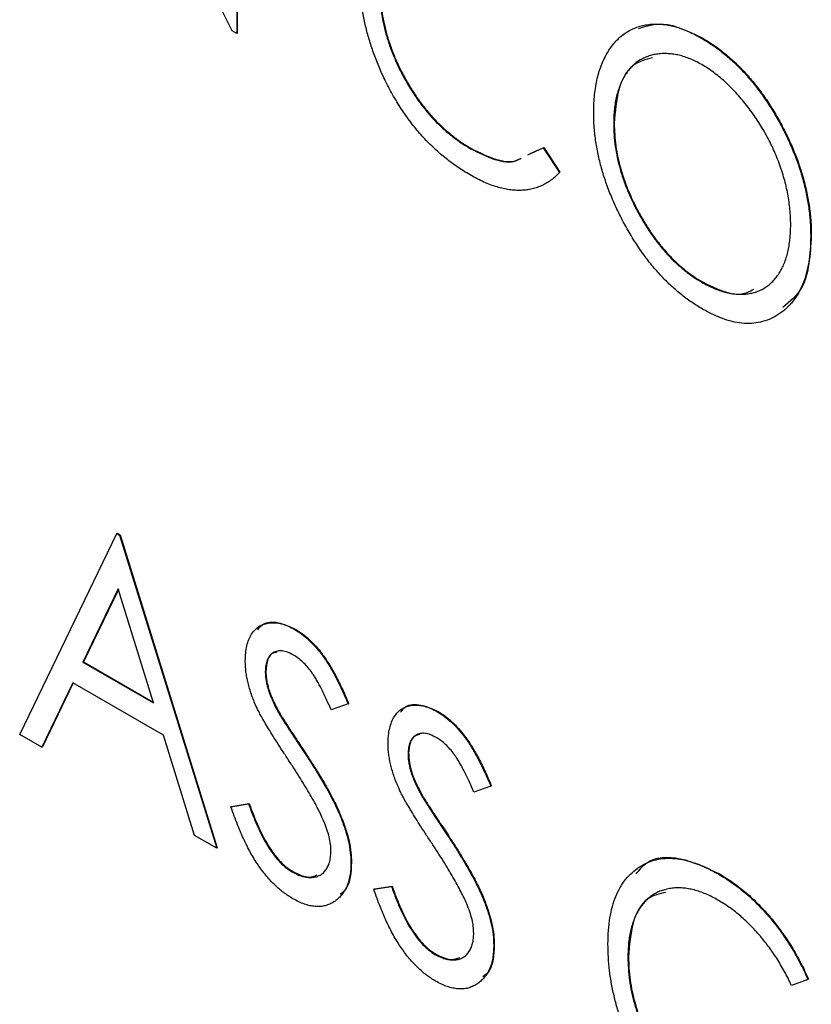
# Model space of a CAD drawing. Header units: millimetres. Extents: x 0 to 420, y 0 to 297.
# Tile 67 of 106: x 321.18 to 323.5, y 212.29 to 215.19. Entities that reach past the tile are written whole.
import ezdxf

# ---------------------------------------------------------------- set-up
doc = ezdxf.new("R2010")
doc.units = ezdxf.units.MM

msp = doc.modelspace()

# ---------------------------------------------------------------- linework, layer by layer
at = {"color": 7, "linetype": 'Continuous', "lineweight": 25}
for p, q in [((321.8011, 215.1566), (321.3947, 215.9704)), ((321.8162, 215.906), (321.8162, 215.1499)), ((321.8144, 215.905), (321.8144, 215.1488)), ((321.8144, 215.1488), (321.8011, 215.1566)), ((321.8144, 215.1488), (321.8162, 215.1499)), ((323.1789, 215.1367), (323.1807, 215.1377)), ((322.9226, 214.8842), (322.9243, 214.8852)), ((322.502, 214.8101), (322.5038, 214.8111)), ((322.6705, 214.792), (322.7151, 214.8131)), ((322.6723, 214.7931), (322.699, 214.8057)), ((322.7151, 214.8131), (322.7168, 214.8141)), ((322.7151, 214.8131), (322.7631, 214.7404)), ((322.7168, 214.8141), (322.7648, 214.7414)), ((322.7631, 214.7404), (322.7648, 214.7414)), ((323.5018, 214.5531), (323.5036, 214.5541)), ((323.1815, 214.4178), (323.1833, 214.4188)), ((321.1764, 213.088), (321.4618, 213.6793)), ((321.4618, 213.6793), (321.4636, 213.6804)), ((321.4618, 213.6793), (321.4702, 213.6745)), ((321.4636, 213.6804), (321.472, 213.6755)), ((321.4702, 213.6745), (321.472, 213.6755)), ((321.4702, 213.6745), (321.7557, 212.7536)), ((321.472, 213.6755), (321.7574, 212.7546)), ((321.466, 213.5159), (321.3622, 213.3006)), ((321.4665, 213.5143), (321.3639, 213.3017)), ((321.5699, 213.1807), (321.466, 213.5159)), ((321.9848, 213.3968), (321.9866, 213.3978)), ((321.3622, 213.3006), (321.3639, 213.3017)), ((321.3622, 213.3006), (321.5699, 213.1807)), ((321.3639, 213.3017), (321.5692, 213.1832)), ((321.8984, 213.2734), (321.9001, 213.2744)), ((321.3328, 213.24), (321.2413, 213.0505)), ((321.3338, 213.2395), (321.2431, 213.0515)), ((321.5993, 213.0862), (321.3328, 213.24)), ((322.1418, 213.1782), (322.0921, 213.1604)), ((322.1418, 213.1782), (322.1436, 213.1792)), ((322.4046, 213.1545), (322.4063, 213.1555)), ((321.9364, 213.1538), (321.9382, 213.1548)), ((321.2413, 213.0505), (321.1764, 213.088)), ((321.6907, 212.791), (321.5993, 213.0862)), ((321.2413, 213.0505), (321.2431, 213.0515)), ((322.0141, 213.0337), (322.0158, 213.0347)), ((322.3181, 213.0311), (322.3199, 213.0321)), ((322.5616, 212.9359), (322.5119, 212.9181)), ((322.5616, 212.9359), (322.5634, 212.9369)), ((322.3562, 212.9115), (322.3579, 212.9125)), ((321.7976, 212.8752), (321.8495, 212.8836)), ((321.7976, 212.8752), (321.7994, 212.8762)), ((321.7994, 212.8762), (321.8512, 212.8846)), ((321.8495, 212.8836), (321.8512, 212.8846)), ((321.7557, 212.7536), (321.6907, 212.791)), ((322.4338, 212.7913), (322.4356, 212.7924)), ((321.7557, 212.7536), (321.7574, 212.7546)), ((322.1502, 212.711), (322.152, 212.7121)), ((321.9773, 212.6838), (321.9791, 212.6848)), ((323.2303, 212.6778), (323.2321, 212.6788)), ((322.2174, 212.6329), (322.2692, 212.6413)), ((322.2174, 212.6329), (322.2192, 212.6339)), ((322.2192, 212.6339), (322.271, 212.6423)), ((322.2692, 212.6413), (322.271, 212.6423)), ((322.57, 212.4687), (322.5717, 212.4697)), ((322.3971, 212.4414), (322.3989, 212.4425)), ((322.9645, 212.433), (322.9663, 212.434)), ((323.4934, 212.3678), (323.4454, 212.35)), ((323.4934, 212.3678), (323.4952, 212.3688))]:
    msp.add_line(p, q, dxfattribs=at)
for points, knots in [([(322.2519, 215.0092), (322.2457, 215.0221), (322.2335, 215.0479), (322.2181, 215.0872), (322.2049, 215.1265), (322.1941, 215.1658), (322.1857, 215.2052), (322.1797, 215.2446), (322.1761, 215.2842), (322.1756, 215.3099), (322.1754, 215.3229)], [0, 0, 0, 0, 0.122254, 0.24342, 0.364291, 0.486273, 0.609794, 0.736233, 0.865843, 1, 1, 1, 1]), ([(322.2342, 215.2838), (322.2344, 215.2725), (322.2348, 215.2504), (322.2385, 215.2161), (322.2443, 215.1821), (322.2528, 215.1479), (322.2634, 215.1138), (322.2767, 215.0797), (322.292, 215.0456), (322.3098, 215.012), (322.3294, 214.9795), (322.3503, 214.9486), (322.3726, 214.9201), (322.396, 214.8936), (322.4208, 214.8693), (322.4468, 214.8472), (322.474, 214.8269), (322.4926, 214.8157), (322.502, 214.8101)], [0, 0, 0, 0, 0.067402, 0.132225, 0.195291, 0.256964, 0.318228, 0.379385, 0.441024, 0.503862, 0.566597, 0.627855, 0.688166, 0.748276, 0.808707, 0.870424, 0.93412, 1, 1, 1, 1]), ([(322.2359, 215.2849), (322.2362, 215.2736), (322.2366, 215.2514), (322.2403, 215.2172), (322.246, 215.1831), (322.2546, 215.1489), (322.2651, 215.1148), (322.2784, 215.0807), (322.2938, 215.0466), (322.3116, 215.0131), (322.3311, 214.9805), (322.352, 214.9496), (322.3744, 214.9211), (322.3978, 214.8946), (322.4225, 214.8703), (322.4485, 214.8483), (322.4757, 214.8279), (322.4943, 214.8168), (322.5038, 214.8111)], [0, 0, 0, 0, 0.067402, 0.132225, 0.195291, 0.256964, 0.318228, 0.379385, 0.441024, 0.503862, 0.566597, 0.627855, 0.688166, 0.748276, 0.808707, 0.870424, 0.93412, 1, 1, 1, 1]), ([(322.8638, 214.9178), (322.8639, 214.9267), (322.8642, 214.9444), (322.8662, 214.9698), (322.8694, 214.9941), (322.8742, 215.0169), (322.8801, 215.0386), (322.8873, 215.059), (322.896, 215.078), (322.9058, 215.0958), (322.9167, 215.1122), (322.9289, 215.1265), (322.9417, 215.1394), (322.9557, 215.1502), (322.9707, 215.159), (322.9865, 215.1664), (323.0032, 215.1719), (323.021, 215.1753), (323.0392, 215.1773), (323.0582, 215.1768), (323.0774, 215.175), (323.097, 215.1711), (323.1169, 215.1653), (323.1373, 215.1576), (323.1579, 215.1484), (323.1719, 215.1406), (323.1789, 215.1367)], [0, 0, 0, 0, 0.044811, 0.089011, 0.13275, 0.176233, 0.219272, 0.262324, 0.305647, 0.348979, 0.392242, 0.43461, 0.476184, 0.517236, 0.558165, 0.598792, 0.639668, 0.680638, 0.721467, 0.761759, 0.801482, 0.840953, 0.880381, 0.919726, 0.959716, 1, 1, 1, 1]), ([(322.9966, 215.1643), (323.0198, 215.1715), (323.0736, 215.1884), (323.1418, 215.1561), (323.1807, 215.1377)], [0, 0, 0, 0, 0.430612, 1, 1, 1, 1]), ([(323.1789, 215.1367), (323.1901, 215.1299), (323.2123, 215.1164), (323.2448, 215.0923), (323.2758, 215.0652), (323.3055, 215.0356), (323.3336, 215.003), (323.3605, 214.9678), (323.3858, 214.9295), (323.4095, 214.8891), (323.4311, 214.8474), (323.45, 214.8051), (323.4661, 214.763), (323.4791, 214.7207), (323.4894, 214.6786), (323.4966, 214.6364), (323.501, 214.5943), (323.5016, 214.567), (323.5018, 214.5531)], [0, 0, 0, 0, 0.064112, 0.12603, 0.186709, 0.24615, 0.305771, 0.366051, 0.427384, 0.490821, 0.554635, 0.61692, 0.678954, 0.740666, 0.803314, 0.866858, 0.932414, 1, 1, 1, 1]), ([(323.1807, 215.1377), (323.1919, 215.1309), (323.214, 215.1174), (323.2465, 215.0933), (323.2775, 215.0662), (323.3072, 215.0367), (323.3354, 215.004), (323.3623, 214.9688), (323.3876, 214.9306), (323.4113, 214.8901), (323.4329, 214.8484), (323.4518, 214.8061), (323.4679, 214.764), (323.4809, 214.7218), (323.4912, 214.6796), (323.4984, 214.6374), (323.5028, 214.5953), (323.5033, 214.568), (323.5036, 214.5541)], [0, 0, 0, 0, 0.064112, 0.12603, 0.186709, 0.24615, 0.305771, 0.366051, 0.427384, 0.490821, 0.554635, 0.61692, 0.678954, 0.740666, 0.803314, 0.866858, 0.932414, 1, 1, 1, 1]), ([(323.1815, 215.0576), (323.1759, 215.0608), (323.1646, 215.0671), (323.1479, 215.0745), (323.1314, 215.0808), (323.115, 215.0855), (323.099, 215.0884), (323.0831, 215.0902), (323.0675, 215.0904), (323.0522, 215.0891), (323.0374, 215.0865), (323.0234, 215.0823), (323.0101, 215.0768), (322.9977, 215.0698), (322.9862, 215.0615), (322.9755, 215.0517), (322.9657, 215.0403), (322.9566, 215.0278), (322.9486, 215.0139), (322.9417, 214.9988), (322.9358, 214.9825), (322.9309, 214.9651), (322.9273, 214.9465), (322.9244, 214.927), (322.9229, 214.9061), (322.9227, 214.8915), (322.9226, 214.8842)], [0, 0, 0, 0, 0.039956, 0.079513, 0.119111, 0.158682, 0.198528, 0.238944, 0.279928, 0.321669, 0.363487, 0.405034, 0.446304, 0.487242, 0.528249, 0.569305, 0.611035, 0.653354, 0.695583, 0.737902, 0.780492, 0.823231, 0.866218, 0.910046, 0.954473, 1, 1, 1, 1]), ([(323.0364, 215.0778), (323.0161, 215.0724), (322.9706, 215.0604), (322.9322, 214.9876), (322.927, 214.9193), (322.9243, 214.8852)], [0, 0, 0, 0, 0.2858808, 0.6427984, 1, 1, 1, 1]), ([(323.4431, 214.5872), (323.443, 214.5946), (323.4428, 214.6092), (323.4412, 214.6316), (323.4383, 214.6542), (323.4348, 214.6768), (323.4298, 214.6995), (323.4241, 214.7221), (323.4171, 214.745), (323.4091, 214.7678), (323.4002, 214.7906), (323.3904, 214.813), (323.3796, 214.8349), (323.368, 214.8565), (323.3555, 214.8777), (323.3423, 214.8984), (323.3281, 214.9188), (323.313, 214.9385), (323.2975, 214.9576), (323.2816, 214.9756), (323.2655, 214.9923), (323.2493, 215.0081), (323.2326, 215.0223), (323.2158, 215.0353), (323.1987, 215.0474), (323.1873, 215.0542), (323.1815, 215.0576)], [0, 0, 0, 0, 0.044923, 0.089057, 0.132287, 0.174986, 0.217144, 0.258769, 0.300532, 0.342498, 0.384141, 0.425372, 0.466388, 0.507179, 0.548135, 0.589217, 0.630842, 0.673193, 0.715487, 0.757043, 0.79776, 0.838207, 0.878693, 0.918916, 0.959101, 1, 1, 1, 1]), ([(322.5007, 214.7333), (322.4942, 214.7371), (322.4814, 214.7446), (322.4625, 214.7573), (322.444, 214.7705), (322.4261, 214.7845), (322.4086, 214.7991), (322.3918, 214.8146), (322.3754, 214.8307), (322.3596, 214.8475), (322.3443, 214.8653), (322.3294, 214.8836), (322.3152, 214.9028), (322.3014, 214.9226), (322.2882, 214.9431), (322.2755, 214.9644), (322.2633, 214.9865), (322.2557, 215.0015), (322.2519, 215.0092)], [0, 0, 0, 0, 0.068335, 0.135464, 0.200567, 0.264774, 0.327263, 0.389343, 0.450083, 0.510699, 0.570569, 0.630747, 0.691051, 0.751063, 0.812002, 0.873718, 0.936106, 1, 1, 1, 1]), ([(323.1839, 214.3389), (323.1728, 214.3456), (323.1511, 214.3588), (323.1193, 214.3829), (323.0887, 214.4094), (323.0594, 214.4389), (323.0314, 214.4713), (323.0049, 214.5067), (322.9797, 214.5449), (322.956, 214.5853), (322.9345, 214.6271), (322.9155, 214.6692), (322.8996, 214.7112), (322.8865, 214.7531), (322.8762, 214.7948), (322.8691, 214.8362), (322.8646, 214.8776), (322.8641, 214.9042), (322.8638, 214.9178)], [0, 0, 0, 0, 0.063524, 0.12488, 0.185155, 0.244833, 0.304627, 0.365038, 0.42717, 0.49127, 0.555588, 0.618668, 0.681008, 0.742903, 0.805249, 0.868474, 0.933217, 1, 1, 1, 1]), ([(322.9226, 214.8842), (322.9228, 214.8731), (322.9232, 214.8514), (322.9269, 214.8178), (322.9327, 214.7842), (322.9412, 214.7505), (322.9518, 214.7166), (322.965, 214.6827), (322.9805, 214.6487), (322.9982, 214.6152), (323.0174, 214.5827), (323.038, 214.552), (323.0595, 214.5238), (323.082, 214.4978), (323.1055, 214.474), (323.13, 214.4529), (323.1554, 214.4335), (323.1727, 214.4231), (323.1815, 214.4178)], [0, 0, 0, 0, 0.06753, 0.132738, 0.196163, 0.25879, 0.321017, 0.383435, 0.446363, 0.511011, 0.575079, 0.637133, 0.697793, 0.757163, 0.816573, 0.8765, 0.937463, 1, 1, 1, 1]), ([(322.9243, 214.8852), (322.9246, 214.8741), (322.925, 214.8524), (322.9286, 214.8188), (322.9345, 214.7853), (322.943, 214.7515), (322.9536, 214.7176), (322.9668, 214.6837), (322.9822, 214.6498), (323, 214.6162), (323.0192, 214.5837), (323.0397, 214.5531), (323.0613, 214.5248), (323.0838, 214.4988), (323.1072, 214.475), (323.1318, 214.4539), (323.1572, 214.4345), (323.1745, 214.4241), (323.1833, 214.4188)], [0, 0, 0, 0, 0.06753, 0.132738, 0.196163, 0.25879, 0.321017, 0.383435, 0.446363, 0.511011, 0.575079, 0.637133, 0.697793, 0.757163, 0.816573, 0.8765, 0.937463, 1, 1, 1, 1]), ([(322.502, 214.8101), (322.5507, 214.7865), (322.6072, 214.7591), (322.6457, 214.7799), (322.651, 214.7828)], [0, 0, 0, 0, 0.861101, 1, 1, 1, 1]), ([(322.5038, 214.8111), (322.5525, 214.7873), (322.6082, 214.7601), (322.6462, 214.7804), (322.6509, 214.783)], [0, 0, 0, 0, 0.874728, 1, 1, 1, 1]), ([(322.7631, 214.7404), (322.7593, 214.7364), (322.7517, 214.7285), (322.7394, 214.7183), (322.7264, 214.7095), (322.7127, 214.7022), (322.6983, 214.6963), (322.6832, 214.692), (322.6674, 214.6891), (322.6509, 214.6877), (322.6339, 214.6879), (322.6163, 214.6896), (322.5982, 214.693), (322.5797, 214.6977), (322.5606, 214.7042), (322.5411, 214.7123), (322.5211, 214.7218), (322.5075, 214.7294), (322.5007, 214.7333)], [0, 0, 0, 0, 0.0635762, 0.1266905, 0.1886339, 0.2499415, 0.3114256, 0.3724454, 0.4334947, 0.4951606, 0.5567327, 0.6178899, 0.6798377, 0.7420022, 0.8049218, 0.8684411, 0.9336894, 1, 1, 1, 1]), ([(323.1815, 214.4178), (323.1874, 214.4145), (323.1992, 214.4079), (323.2166, 214.3999), (323.2337, 214.3933), (323.2505, 214.3883), (323.2669, 214.3849), (323.2831, 214.3826), (323.2988, 214.3822), (323.3141, 214.3832), (323.3288, 214.3857), (323.3428, 214.3896), (323.3559, 214.3951), (323.3683, 214.4019), (323.3798, 214.4102), (323.3904, 214.42), (323.4003, 214.4311), (323.4091, 214.4439), (323.4171, 214.4579), (323.4241, 214.4729), (323.4298, 214.4893), (323.4348, 214.5065), (323.4383, 214.5251), (323.4412, 214.5446), (323.4428, 214.5654), (323.443, 214.5799), (323.4431, 214.5872)], [0, 0, 0, 0, 0.041661, 0.082882, 0.123552, 0.164177, 0.204273, 0.24489, 0.285869, 0.327154, 0.368651, 0.40943, 0.450115, 0.490687, 0.531109, 0.572015, 0.613338, 0.655348, 0.697698, 0.739863, 0.781905, 0.824489, 0.86732, 0.910682, 0.954948, 1, 1, 1, 1]), ([(323.5018, 214.5531), (323.5016, 214.5397), (323.501, 214.5132), (323.4966, 214.4764), (323.4894, 214.4428), (323.4792, 214.4124), (323.4663, 214.3852), (323.4501, 214.3616), (323.4313, 214.3409), (323.4098, 214.3239), (323.3863, 214.3105), (323.3611, 214.3015), (323.3348, 214.2964), (323.307, 214.2962), (323.2781, 214.3), (323.2478, 214.3087), (323.2163, 214.3212), (323.1948, 214.3329), (323.1839, 214.3389)], [0, 0, 0, 0, 0.067668, 0.133292, 0.19714, 0.260013, 0.322488, 0.385059, 0.448295, 0.51269, 0.576673, 0.638498, 0.698729, 0.757967, 0.817157, 0.876594, 0.937343, 1, 1, 1, 1]), ([(323.5036, 214.5541), (323.5002, 214.4985), (323.4944, 214.4048), (323.4415, 214.3613), (323.4201, 214.3436)], [0, 0, 0, 0, 0.594343, 1, 1, 1, 1]), ([(323.1833, 214.4188), (323.2245, 214.3987), (323.282, 214.3705), (323.3226, 214.3913), (323.3342, 214.3972)], [0, 0, 0, 0, 0.716108, 1, 1, 1, 1]), ([(321.8396, 213.3042), (321.8398, 213.312), (321.8403, 213.3276), (321.8439, 213.3486), (321.8497, 213.3673), (321.8578, 213.3834), (321.8682, 213.3964), (321.8804, 213.4067), (321.8948, 213.4131), (321.9107, 213.4167), (321.9281, 213.4168), (321.9463, 213.4139), (321.9654, 213.4071), (321.9783, 213.4003), (321.9848, 213.3968)], [0, 0, 0, 0, 0.0882908, 0.1744188, 0.2584228, 0.3423174, 0.4252869, 0.5069347, 0.5879222, 0.670559, 0.7531449, 0.8348442, 0.9166861, 1, 1, 1, 1]), ([(321.8761, 213.3956), (321.8809, 213.4016), (321.8948, 213.4193), (321.9354, 213.4208), (321.9695, 213.4055), (321.9866, 213.3978)], [0, 0, 0, 0, 0.206178, 0.603207, 1, 1, 1, 1]), ([(321.9848, 213.3968), (321.9918, 213.3925), (322.0056, 213.3839), (322.026, 213.3667), (322.0455, 213.3467), (322.0613, 213.3276), (322.0735, 213.3105), (322.083, 213.2961), (322.0924, 213.2801), (322.1022, 213.2627), (322.1119, 213.2437), (322.122, 213.2232), (322.1319, 213.2012), (322.1384, 213.186), (322.1418, 213.1782)], [0, 0, 0, 0, 0.103822, 0.205919, 0.309231, 0.415653, 0.47222, 0.532858, 0.597819, 0.667857, 0.743177, 0.823448, 0.908942, 1, 1, 1, 1]), ([(321.9866, 213.3978), (321.9936, 213.3935), (322.0074, 213.3849), (322.0278, 213.3678), (322.0473, 213.3477), (322.063, 213.3287), (322.0753, 213.3116), (322.0848, 213.2972), (322.0942, 213.2811), (322.1039, 213.2637), (322.1137, 213.2447), (322.1237, 213.2242), (322.1336, 213.2022), (322.1402, 213.187), (322.1436, 213.1792)], [0, 0, 0, 0, 0.103822, 0.205919, 0.309231, 0.415653, 0.47222, 0.532858, 0.597819, 0.667857, 0.743177, 0.823448, 0.908942, 1, 1, 1, 1]), ([(321.9814, 213.3212), (321.9756, 213.3243), (321.9642, 213.3304), (321.9481, 213.3341), (321.9336, 213.3337), (321.9213, 213.3287), (321.9111, 213.32), (321.9036, 213.3078), (321.8992, 213.2922), (321.8986, 213.2798), (321.8984, 213.2734)], [0, 0, 0, 0, 0.133507, 0.258557, 0.380724, 0.504971, 0.628085, 0.748901, 0.871477, 1, 1, 1, 1]), ([(321.9327, 213.33), (321.9277, 213.329), (321.9147, 213.3265), (321.9026, 213.3062), (321.901, 213.285), (321.9001, 213.2744)], [0, 0, 0, 0, 0.236614, 0.618137, 1, 1, 1, 1]), ([(321.8719, 213.1704), (321.8693, 213.1764), (321.8642, 213.1881), (321.8576, 213.2056), (321.852, 213.2228), (321.8477, 213.2397), (321.844, 213.2563), (321.8414, 213.2727), (321.84, 213.2887), (321.8397, 213.299), (321.8396, 213.3042)], [0, 0, 0, 0, 0.130877, 0.257719, 0.382316, 0.506626, 0.628302, 0.751527, 0.87547, 1, 1, 1, 1]), ([(322.0921, 213.1604), (322.0893, 213.1667), (322.084, 213.179), (322.076, 213.1965), (322.0683, 213.2127), (322.0608, 213.2273), (322.0537, 213.2405), (322.0469, 213.2524), (322.0404, 213.2628), (322.0322, 213.2746), (322.0219, 213.2875), (322.0089, 213.3011), (321.9953, 213.3125), (321.9861, 213.3183), (321.9814, 213.3212)], [0, 0, 0, 0, 0.102557, 0.196911, 0.284395, 0.364416, 0.437215, 0.503536, 0.563602, 0.61645, 0.714669, 0.808954, 0.904132, 1, 1, 1, 1]), ([(321.8984, 213.2734), (321.8985, 213.2693), (321.8987, 213.2611), (321.9004, 213.2482), (321.9028, 213.2348), (321.9064, 213.2209), (321.9115, 213.206), (321.9183, 213.1898), (321.9266, 213.1722), (321.933, 213.1601), (321.9364, 213.1538)], [0, 0, 0, 0, 0.110385, 0.220503, 0.331137, 0.443585, 0.563154, 0.695062, 0.839762, 1, 1, 1, 1]), ([(321.9001, 213.2744), (321.9002, 213.2703), (321.9004, 213.2621), (321.9021, 213.2492), (321.9046, 213.2359), (321.9082, 213.2219), (321.9133, 213.207), (321.9201, 213.1908), (321.9284, 213.1732), (321.9348, 213.1611), (321.9382, 213.1548)], [0, 0, 0, 0, 0.110385, 0.220503, 0.331137, 0.443585, 0.563154, 0.695062, 0.839762, 1, 1, 1, 1]), ([(321.9666, 213.0129), (321.9605, 213.0221), (321.9489, 213.0397), (321.9326, 213.0651), (321.9181, 213.0882), (321.9054, 213.109), (321.8944, 213.1276), (321.8851, 213.1438), (321.8777, 213.1578), (321.8737, 213.1665), (321.8719, 213.1704)], [0, 0, 0, 0, 0.179535, 0.344506, 0.492131, 0.62464, 0.742099, 0.843179, 0.92954, 1, 1, 1, 1]), ([(322.2594, 213.0619), (322.2596, 213.0697), (322.26, 213.0853), (322.2637, 213.1062), (322.2695, 213.125), (322.2776, 213.1411), (322.288, 213.1541), (322.3001, 213.1644), (322.3146, 213.1708), (322.3305, 213.1744), (322.3478, 213.1744), (322.366, 213.1716), (322.3851, 213.1648), (322.398, 213.1579), (322.4046, 213.1545)], [0, 0, 0, 0, 0.088291, 0.174419, 0.258423, 0.342317, 0.425287, 0.506935, 0.587922, 0.670559, 0.753145, 0.834844, 0.916686, 1, 1, 1, 1]), ([(322.2959, 213.1533), (322.3006, 213.1593), (322.3146, 213.177), (322.3552, 213.1785), (322.3893, 213.1632), (322.4063, 213.1555)], [0, 0, 0, 0, 0.206178, 0.603207, 1, 1, 1, 1]), ([(322.4063, 213.1555), (322.4133, 213.1512), (322.4272, 213.1426), (322.4475, 213.1255), (322.4671, 213.1054), (322.4828, 213.0863), (322.495, 213.0692), (322.5045, 213.0548), (322.5139, 213.0388), (322.5237, 213.0214), (322.5335, 213.0024), (322.5435, 212.9819), (322.5534, 212.9599), (322.56, 212.9447), (322.5634, 212.9369)], [0, 0, 0, 0, 0.103822, 0.205919, 0.309231, 0.415653, 0.47222, 0.532858, 0.597819, 0.667857, 0.743177, 0.823448, 0.908942, 1, 1, 1, 1]), ([(321.9364, 213.1538), (321.9377, 213.1516), (321.9407, 213.1463), (321.9462, 213.1375), (321.9534, 213.1261), (321.9622, 213.1123), (321.9727, 213.096), (321.9851, 213.0775), (321.999, 213.0564), (322.0089, 213.0415), (322.0141, 213.0337)], [0, 0, 0, 0, 0.053039, 0.126288, 0.218872, 0.334457, 0.469409, 0.625738, 0.802267, 1, 1, 1, 1]), ([(321.9382, 213.1548), (321.9394, 213.1526), (321.9424, 213.1473), (321.948, 213.1385), (321.9552, 213.1271), (321.964, 213.1133), (321.9745, 213.097), (321.9869, 213.0785), (322.0008, 213.0574), (322.0106, 213.0425), (322.0158, 213.0347)], [0, 0, 0, 0, 0.053039, 0.126288, 0.218872, 0.334457, 0.469409, 0.625738, 0.802267, 1, 1, 1, 1]), ([(322.4046, 213.1545), (322.4116, 213.1502), (322.4254, 213.1416), (322.4457, 213.1244), (322.4653, 213.1044), (322.481, 213.0853), (322.4933, 213.0682), (322.5028, 213.0538), (322.5122, 213.0378), (322.5219, 213.0204), (322.5317, 213.0013), (322.5417, 212.9809), (322.5516, 212.9589), (322.5582, 212.9437), (322.5616, 212.9359)], [0, 0, 0, 0, 0.103822, 0.205919, 0.309231, 0.415653, 0.47222, 0.532858, 0.597819, 0.667857, 0.743177, 0.823448, 0.908942, 1, 1, 1, 1]), ([(322.4012, 213.0789), (322.3953, 213.082), (322.384, 213.0881), (322.3679, 213.0917), (322.3534, 213.0914), (322.341, 213.0864), (322.3309, 213.0776), (322.3234, 213.0655), (322.3189, 213.0498), (322.3184, 213.0375), (322.3181, 213.0311)], [0, 0, 0, 0, 0.133507, 0.258557, 0.380724, 0.504971, 0.628085, 0.748901, 0.871477, 1, 1, 1, 1]), ([(322.3524, 213.0877), (322.3474, 213.0867), (322.3345, 213.0841), (322.3224, 213.0639), (322.3207, 213.0427), (322.3199, 213.0321)], [0, 0, 0, 0, 0.236614, 0.618137, 1, 1, 1, 1]), ([(322.5119, 212.9181), (322.5091, 212.9244), (322.5038, 212.9366), (322.4957, 212.9542), (322.488, 212.9703), (322.4805, 212.985), (322.4735, 212.9982), (322.4666, 213.01), (322.4601, 213.0205), (322.4519, 213.0323), (322.4416, 213.0452), (322.4287, 213.0588), (322.4151, 213.0701), (322.4058, 213.076), (322.4012, 213.0789)], [0, 0, 0, 0, 0.102557, 0.196911, 0.284395, 0.364416, 0.437215, 0.503536, 0.563602, 0.61645, 0.714669, 0.808954, 0.904132, 1, 1, 1, 1]), ([(322.2916, 212.9281), (322.289, 212.9341), (322.2839, 212.9458), (322.2774, 212.9633), (322.2718, 212.9805), (322.2674, 212.9974), (322.2638, 213.014), (322.2611, 213.0304), (322.2597, 213.0464), (322.2595, 213.0567), (322.2594, 213.0619)], [0, 0, 0, 0, 0.130877, 0.257719, 0.382316, 0.506626, 0.628302, 0.751527, 0.87547, 1, 1, 1, 1]), ([(322.0707, 212.8322), (322.0682, 212.838), (322.0628, 212.8502), (322.0534, 212.8691), (322.0425, 212.8895), (322.0303, 212.9113), (322.0164, 212.9346), (322.0012, 212.9594), (321.9845, 212.9858), (321.9727, 213.0037), (321.9666, 213.0129)], [0, 0, 0, 0, 0.092213, 0.193119, 0.303009, 0.423363, 0.552489, 0.69176, 0.840671, 1, 1, 1, 1]), ([(322.0141, 213.0337), (322.0204, 213.0241), (322.0325, 213.0055), (322.0498, 212.978), (322.0655, 212.952), (322.0797, 212.9274), (322.0924, 212.9042), (322.1034, 212.8823), (322.113, 212.8618), (322.1235, 212.8366), (322.1341, 212.8068), (322.1435, 212.7727), (322.1491, 212.7406), (322.1499, 212.7208), (322.1502, 212.711)], [0, 0, 0, 0, 0.093761, 0.1816144, 0.2643424, 0.3416765, 0.4133796, 0.4799749, 0.5419677, 0.599292, 0.7059105, 0.8070154, 0.904485, 1, 1, 1, 1]), ([(322.0158, 213.0347), (322.0221, 213.0251), (322.0343, 213.0065), (322.0515, 212.9791), (322.0673, 212.9531), (322.0814, 212.9284), (322.0941, 212.9052), (322.1052, 212.8833), (322.1148, 212.8628), (322.1253, 212.8376), (322.1359, 212.8078), (322.1453, 212.7738), (322.1509, 212.7416), (322.1516, 212.7218), (322.152, 212.7121)], [0, 0, 0, 0, 0.093761, 0.1816144, 0.2643424, 0.3416765, 0.4133796, 0.4799749, 0.5419677, 0.599292, 0.7059105, 0.8070154, 0.904485, 1, 1, 1, 1]), ([(322.3181, 213.0311), (322.3182, 213.027), (322.3184, 213.0188), (322.3201, 213.0058), (322.3226, 212.9925), (322.3261, 212.9786), (322.3312, 212.9636), (322.338, 212.9475), (322.3464, 212.9299), (322.3528, 212.9178), (322.3562, 212.9115)], [0, 0, 0, 0, 0.110385, 0.220503, 0.331137, 0.443585, 0.563154, 0.695062, 0.839762, 1, 1, 1, 1]), ([(322.3199, 213.0321), (322.32, 213.028), (322.3202, 213.0198), (322.3219, 213.0069), (322.3243, 212.9936), (322.3279, 212.9796), (322.333, 212.9647), (322.3398, 212.9485), (322.3481, 212.9309), (322.3546, 212.9188), (322.3579, 212.9125)], [0, 0, 0, 0, 0.110385, 0.220503, 0.331137, 0.443585, 0.563154, 0.695062, 0.839762, 1, 1, 1, 1]), ([(322.3863, 212.7706), (322.3803, 212.7798), (322.3687, 212.7974), (322.3524, 212.8227), (322.3379, 212.8459), (322.3251, 212.8667), (322.3141, 212.8853), (322.3048, 212.9015), (322.2975, 212.9155), (322.2934, 212.9242), (322.2916, 212.9281)], [0, 0, 0, 0, 0.179535, 0.344506, 0.492131, 0.62464, 0.742099, 0.843179, 0.92954, 1, 1, 1, 1]), ([(322.3562, 212.9115), (322.3574, 212.9092), (322.3604, 212.904), (322.366, 212.8951), (322.3731, 212.8838), (322.382, 212.87), (322.3925, 212.8537), (322.4049, 212.8352), (322.4188, 212.814), (322.4286, 212.7992), (322.4338, 212.7913)], [0, 0, 0, 0, 0.053039, 0.126288, 0.218872, 0.334457, 0.469409, 0.625738, 0.802267, 1, 1, 1, 1]), ([(322.3579, 212.9125), (322.3592, 212.9103), (322.3622, 212.905), (322.3677, 212.8962), (322.3749, 212.8848), (322.3838, 212.871), (322.3943, 212.8547), (322.4066, 212.8362), (322.4205, 212.8151), (322.4304, 212.8002), (322.4356, 212.7924)], [0, 0, 0, 0, 0.053039, 0.126288, 0.218872, 0.334457, 0.469409, 0.625738, 0.802267, 1, 1, 1, 1]), ([(321.9794, 212.605), (321.9749, 212.6077), (321.966, 212.6131), (321.9527, 212.6227), (321.9397, 212.633), (321.9271, 212.6446), (321.9148, 212.657), (321.9027, 212.6705), (321.891, 212.685), (321.8796, 212.7006), (321.8685, 212.7174), (321.8577, 212.7356), (321.847, 212.7553), (321.8367, 212.7765), (321.8266, 212.7991), (321.8166, 212.8231), (321.8069, 212.8487), (321.8008, 212.8662), (321.7976, 212.8752)], [0, 0, 0, 0, 0.055089, 0.109447, 0.163323, 0.216767, 0.269874, 0.324148, 0.378969, 0.434708, 0.492467, 0.553707, 0.618022, 0.686132, 0.757893, 0.834258, 0.914668, 1, 1, 1, 1]), ([(321.8495, 212.8836), (321.854, 212.871), (321.8628, 212.847), (321.8774, 212.8128), (321.8926, 212.7822), (321.9084, 212.7551), (321.9247, 212.7316), (321.9417, 212.7117), (321.9594, 212.6953), (321.9714, 212.6876), (321.9773, 212.6838)], [0, 0, 0, 0, 0.165307, 0.315251, 0.451801, 0.576089, 0.690151, 0.796612, 0.898685, 1, 1, 1, 1]), ([(321.8512, 212.8846), (321.8558, 212.872), (321.8646, 212.8481), (321.8791, 212.8138), (321.8943, 212.7832), (321.9101, 212.7561), (321.9265, 212.7326), (321.9435, 212.7128), (321.9611, 212.6963), (321.9731, 212.6886), (321.9791, 212.6848)], [0, 0, 0, 0, 0.165307, 0.315251, 0.451801, 0.576089, 0.690151, 0.796612, 0.898685, 1, 1, 1, 1]), ([(322.0915, 212.746), (322.0912, 212.7525), (322.0906, 212.7655), (322.0867, 212.7867), (322.08, 212.8091), (322.0739, 212.8244), (322.0707, 212.8322)], [0, 0, 0, 0, 0.238336, 0.482311, 0.73314, 1, 1, 1, 1]), ([(322.4338, 212.7913), (322.4401, 212.7817), (322.4523, 212.7632), (322.4695, 212.7357), (322.4853, 212.7097), (322.4994, 212.6851), (322.5121, 212.6618), (322.5231, 212.64), (322.5328, 212.6195), (322.5433, 212.5943), (322.5539, 212.5645), (322.5633, 212.5304), (322.5689, 212.4983), (322.5696, 212.4785), (322.57, 212.4687)], [0, 0, 0, 0, 0.093761, 0.1816144, 0.2643424, 0.3416765, 0.4133796, 0.4799749, 0.5419677, 0.599292, 0.7059105, 0.8070154, 0.904485, 1, 1, 1, 1]), ([(322.4356, 212.7924), (322.4419, 212.7828), (322.454, 212.7642), (322.4713, 212.7367), (322.487, 212.7107), (322.5012, 212.6861), (322.5139, 212.6629), (322.5249, 212.641), (322.5346, 212.6205), (322.545, 212.5953), (322.5556, 212.5655), (322.565, 212.5314), (322.5706, 212.4993), (322.5714, 212.4795), (322.5717, 212.4697)], [0, 0, 0, 0, 0.093761, 0.1816144, 0.2643424, 0.3416765, 0.4133796, 0.4799749, 0.5419677, 0.599292, 0.7059105, 0.8070154, 0.904485, 1, 1, 1, 1]), ([(322.4905, 212.5899), (322.4879, 212.5957), (322.4825, 212.6079), (322.4731, 212.6268), (322.4623, 212.6471), (322.45, 212.669), (322.4361, 212.6923), (322.4209, 212.7171), (322.4043, 212.7435), (322.3924, 212.7613), (322.3863, 212.7706)], [0, 0, 0, 0, 0.092213, 0.193119, 0.303009, 0.423363, 0.552489, 0.69176, 0.840671, 1, 1, 1, 1]), ([(321.9773, 212.6838), (321.9825, 212.681), (321.9926, 212.6755), (322.0076, 212.6704), (322.0221, 212.6675), (322.0358, 212.6673), (322.0487, 212.6692), (322.0599, 212.6741), (322.0696, 212.6811), (322.0774, 212.6908), (322.0837, 212.7022), (322.0882, 212.7153), (322.0909, 212.7299), (322.0913, 212.7406), (322.0915, 212.746)], [0, 0, 0, 0, 0.086779, 0.172012, 0.257, 0.344091, 0.430347, 0.513787, 0.595624, 0.677565, 0.75969, 0.839996, 0.919133, 1, 1, 1, 1]), ([(322.9058, 212.4721), (322.906, 212.4855), (322.9066, 212.512), (322.911, 212.5486), (322.9182, 212.5821), (322.9283, 212.6122), (322.9414, 212.6389), (322.9574, 212.6623), (322.9764, 212.6823), (322.9979, 212.6989), (323.0215, 212.7118), (323.047, 212.7204), (323.074, 212.7241), (323.1024, 212.724), (323.1323, 212.7192), (323.1637, 212.7098), (323.1965, 212.6963), (323.2189, 212.684), (323.2303, 212.6778)], [0, 0, 0, 0, 0.067236, 0.132194, 0.195391, 0.257388, 0.318778, 0.380515, 0.442528, 0.505942, 0.569171, 0.630524, 0.690882, 0.750747, 0.811024, 0.872201, 0.934998, 1, 1, 1, 1]), ([(322.989, 212.6784), (322.9987, 212.6903), (323.0291, 212.7277), (323.1174, 212.7324), (323.1938, 212.6967), (323.2321, 212.6788)], [0, 0, 0, 0, 0.1890943, 0.5943242, 1, 1, 1, 1]), ([(322.1502, 212.711), (322.1501, 212.7043), (322.1498, 212.6911), (322.1473, 212.6728), (322.1436, 212.6558), (322.138, 212.6408), (322.1311, 212.6269), (322.1223, 212.615), (322.1122, 212.6045), (322.1006, 212.5958), (322.088, 212.5888), (322.0745, 212.5842), (322.0603, 212.5818), (322.0454, 212.5819), (322.0299, 212.5842), (322.0136, 212.5887), (321.9968, 212.5955), (321.9853, 212.6018), (321.9794, 212.605)], [0, 0, 0, 0, 0.0643669, 0.127345, 0.1889217, 0.2503843, 0.3120208, 0.3744037, 0.4376628, 0.5029849, 0.5678027, 0.6309798, 0.692076, 0.7525946, 0.8130276, 0.8740163, 0.9361125, 1, 1, 1, 1]), ([(322.152, 212.7121), (322.1503, 212.6825), (322.148, 212.6414), (322.125, 212.6229), (322.1184, 212.6177)], [0, 0, 0, 0, 0.716451, 1, 1, 1, 1]), ([(321.9791, 212.6848), (321.9961, 212.6766), (322.0229, 212.6636), (322.0431, 212.6718), (322.0505, 212.6748)], [0, 0, 0, 0, 0.631672, 1, 1, 1, 1]), ([(323.2303, 212.6778), (323.2372, 212.6737), (323.2509, 212.6656), (323.2712, 212.6519), (323.291, 212.6371), (323.3103, 212.6214), (323.3291, 212.6049), (323.3473, 212.587), (323.3651, 212.5683), (323.3823, 212.5486), (323.3989, 212.5282), (323.4147, 212.507), (323.4298, 212.4853), (323.4442, 212.463), (323.4576, 212.4401), (323.4704, 212.4165), (323.4825, 212.3924), (323.4898, 212.376), (323.4934, 212.3678)], [0, 0, 0, 0, 0.0670023, 0.1329421, 0.1972118, 0.2608139, 0.3235398, 0.3858805, 0.4478395, 0.5096474, 0.5715368, 0.6324426, 0.693319, 0.7537865, 0.8146451, 0.8755569, 0.9376593, 1, 1, 1, 1]), ([(323.2321, 212.6788), (323.239, 212.6747), (323.2527, 212.6666), (323.273, 212.6529), (323.2928, 212.6381), (323.312, 212.6224), (323.3309, 212.6059), (323.3491, 212.588), (323.3669, 212.5693), (323.3841, 212.5496), (323.4007, 212.5292), (323.4165, 212.508), (323.4315, 212.4863), (323.4459, 212.4641), (323.4594, 212.4411), (323.4722, 212.4175), (323.4843, 212.3934), (323.4916, 212.377), (323.4952, 212.3688)], [0, 0, 0, 0, 0.0670023, 0.1329421, 0.1972118, 0.2608139, 0.3235398, 0.3858805, 0.4478395, 0.5096474, 0.5715368, 0.6324426, 0.693319, 0.7537865, 0.8146451, 0.8755569, 0.9376593, 1, 1, 1, 1]), ([(322.2692, 212.6413), (322.2738, 212.6287), (322.2826, 212.6047), (322.2971, 212.5705), (322.3123, 212.5399), (322.3281, 212.5128), (322.3445, 212.4893), (322.3615, 212.4694), (322.3791, 212.453), (322.3911, 212.4453), (322.3971, 212.4414)], [0, 0, 0, 0, 0.165307, 0.315251, 0.451801, 0.576089, 0.690151, 0.796612, 0.898685, 1, 1, 1, 1]), ([(322.271, 212.6423), (322.2756, 212.6297), (322.2843, 212.6057), (322.2989, 212.5715), (322.3141, 212.5409), (322.3299, 212.5138), (322.3463, 212.4903), (322.3633, 212.4704), (322.3809, 212.454), (322.3929, 212.4463), (322.3989, 212.4425)], [0, 0, 0, 0, 0.165307, 0.315251, 0.451801, 0.576089, 0.690151, 0.796612, 0.898685, 1, 1, 1, 1]), ([(323.2287, 212.6012), (323.2227, 212.6045), (323.2108, 212.6112), (323.1932, 212.6191), (323.1758, 212.6259), (323.1588, 212.631), (323.1421, 212.6345), (323.1257, 212.6368), (323.1098, 212.6371), (323.0942, 212.6362), (323.0793, 212.6336), (323.0651, 212.6297), (323.0518, 212.6242), (323.0393, 212.6175), (323.0277, 212.6093), (323.0171, 212.5996), (323.0073, 212.5885), (322.9984, 212.5761), (322.9903, 212.5625), (322.9836, 212.5473), (322.9775, 212.5314), (322.9729, 212.5139), (322.969, 212.4955), (322.9665, 212.4758), (322.9648, 212.455), (322.9646, 212.4404), (322.9645, 212.433)], [0, 0, 0, 0, 0.042054, 0.083393, 0.124454, 0.165461, 0.206316, 0.247114, 0.288563, 0.330315, 0.372018, 0.413257, 0.453959, 0.494537, 0.53495, 0.575397, 0.616502, 0.657759, 0.699337, 0.740877, 0.782508, 0.824785, 0.867453, 0.910542, 0.954879, 1, 1, 1, 1]), ([(322.3992, 212.3627), (322.3947, 212.3654), (322.3857, 212.3708), (322.3725, 212.3804), (322.3594, 212.3906), (322.3468, 212.4023), (322.3345, 212.4147), (322.3225, 212.4282), (322.3108, 212.4427), (322.2994, 212.4582), (322.2883, 212.4751), (322.2774, 212.4933), (322.2668, 212.513), (322.2564, 212.5342), (322.2463, 212.5568), (322.2364, 212.5808), (322.2266, 212.6064), (322.2205, 212.6239), (322.2174, 212.6329)], [0, 0, 0, 0, 0.055089, 0.109447, 0.163323, 0.216767, 0.269874, 0.324148, 0.378969, 0.434708, 0.492467, 0.553707, 0.618022, 0.686132, 0.757893, 0.834258, 0.914668, 1, 1, 1, 1]), ([(323.076, 212.6237), (323.0571, 212.6193), (323.0124, 212.609), (322.9742, 212.5373), (322.9689, 212.4685), (322.9663, 212.434)], [0, 0, 0, 0, 0.267699, 0.633658, 1, 1, 1, 1]), ([(322.5112, 212.5037), (322.5109, 212.5101), (322.5104, 212.5232), (322.5065, 212.5443), (322.4998, 212.5668), (322.4936, 212.582), (322.4905, 212.5899)], [0, 0, 0, 0, 0.2383359, 0.4823109, 0.7331401, 1, 1, 1, 1]), ([(323.4454, 212.35), (323.4421, 212.357), (323.4355, 212.3709), (323.4247, 212.3911), (323.4136, 212.4107), (323.402, 212.4298), (323.3898, 212.448), (323.3772, 212.4656), (323.364, 212.4826), (323.3459, 212.5044), (323.3222, 212.53), (323.2922, 212.5572), (323.2609, 212.5816), (323.2396, 212.5946), (323.2287, 212.6012)], [0, 0, 0, 0, 0.065249, 0.129752, 0.19303, 0.255253, 0.317083, 0.378287, 0.439499, 0.500949, 0.623295, 0.74628, 0.871322, 1, 1, 1, 1]), ([(322.3971, 212.4414), (322.4022, 212.4387), (322.4124, 212.4332), (322.4273, 212.4281), (322.4418, 212.4251), (322.4556, 212.4249), (322.4684, 212.4269), (322.4796, 212.4318), (322.4894, 212.4388), (322.4972, 212.4485), (322.5035, 212.4599), (322.5079, 212.473), (322.5107, 212.4876), (322.511, 212.4983), (322.5112, 212.5037)], [0, 0, 0, 0, 0.086779, 0.172012, 0.257, 0.344091, 0.430347, 0.513787, 0.595624, 0.677565, 0.75969, 0.839996, 0.919133, 1, 1, 1, 1]), ([(322.57, 212.4687), (322.5698, 212.462), (322.5696, 212.4488), (322.5671, 212.4305), (322.5634, 212.4135), (322.5577, 212.3984), (322.5508, 212.3845), (322.5421, 212.3727), (322.5319, 212.3622), (322.5204, 212.3535), (322.5077, 212.3465), (322.4942, 212.3419), (322.4801, 212.3395), (322.4652, 212.3396), (322.4496, 212.3419), (322.4334, 212.3464), (322.4165, 212.3531), (322.405, 212.3595), (322.3992, 212.3627)], [0, 0, 0, 0, 0.064367, 0.127345, 0.188922, 0.250384, 0.312021, 0.374404, 0.437663, 0.502985, 0.567803, 0.63098, 0.692076, 0.752595, 0.813028, 0.874016, 0.936113, 1, 1, 1, 1]), ([(322.5717, 212.4697), (322.5701, 212.4402), (322.5678, 212.399), (322.5447, 212.3806), (322.5382, 212.3754)], [0, 0, 0, 0, 0.716451, 1, 1, 1, 1]), ([(322.9823, 212.1583), (322.9761, 212.1713), (322.9638, 212.1971), (322.9485, 212.2364), (322.9352, 212.2756), (322.9245, 212.3149), (322.9161, 212.3544), (322.91, 212.3938), (322.9064, 212.4333), (322.906, 212.459), (322.9058, 212.4721)], [0, 0, 0, 0, 0.122254, 0.24342, 0.364291, 0.486273, 0.609794, 0.736233, 0.865843, 1, 1, 1, 1]), ([(322.3989, 212.4425), (322.4158, 212.4343), (322.4427, 212.4213), (322.4628, 212.4295), (322.4703, 212.4325)], [0, 0, 0, 0, 0.631672, 1, 1, 1, 1]), ([(322.9645, 212.433), (322.9648, 212.4217), (322.9652, 212.3995), (322.9689, 212.3653), (322.9746, 212.3312), (322.9832, 212.297), (322.9937, 212.2629), (323.007, 212.2288), (323.0224, 212.1948), (323.0402, 212.1612), (323.0597, 212.1287), (323.0806, 212.0978), (323.103, 212.0693), (323.1264, 212.0428), (323.1511, 212.0184), (323.1771, 211.9964), (323.2043, 211.9761), (323.2229, 211.9649), (323.2324, 211.9592)], [0, 0, 0, 0, 0.067402, 0.132225, 0.195291, 0.256964, 0.318228, 0.379385, 0.441024, 0.503862, 0.566597, 0.627855, 0.688166, 0.748276, 0.808707, 0.870424, 0.93412, 1, 1, 1, 1]), ([(322.9663, 212.434), (322.9665, 212.4227), (322.967, 212.4006), (322.9706, 212.3663), (322.9764, 212.3322), (322.985, 212.2981), (322.9955, 212.2639), (323.0088, 212.2299), (323.0241, 212.1958), (323.042, 212.1622), (323.0615, 212.1297), (323.0824, 212.0988), (323.1047, 212.0703), (323.1282, 212.0438), (323.1529, 212.0194), (323.1789, 211.9974), (323.2061, 211.9771), (323.2247, 211.9659), (323.2342, 211.9602)], [0, 0, 0, 0, 0.067402, 0.132225, 0.195291, 0.256964, 0.318228, 0.379385, 0.441024, 0.503862, 0.566597, 0.627855, 0.688166, 0.748276, 0.808707, 0.870424, 0.93412, 1, 1, 1, 1])]:
    msp.add_open_spline(points, degree=3, knots=knots, dxfattribs=at)

doc.saveas('drawing.dxf')
